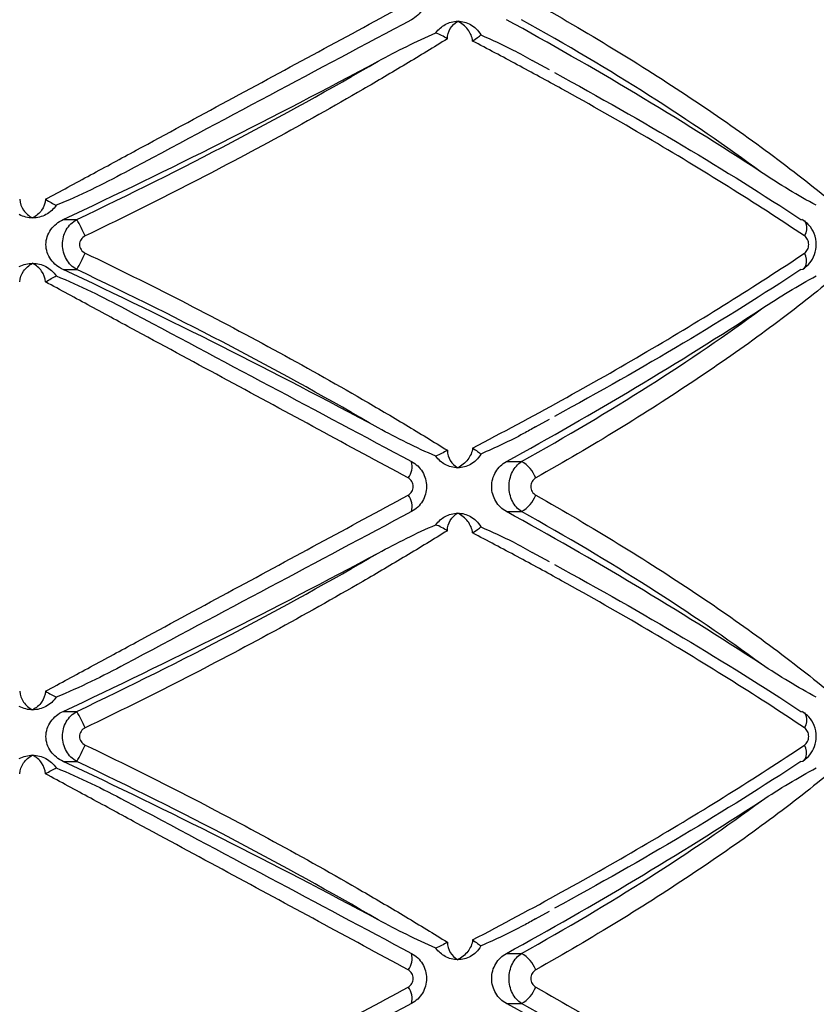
# Model space of a CAD drawing. Header units: millimetres. Extents: x -255 to 145, y -320 to 324.
# Tile 14 of 18: x -55 to -13, y -62 to -10. Entities that reach past the tile are written whole.
import ezdxf

# ---------------------------------------------------------------- set-up
doc = ezdxf.new("R2010")
doc.units = ezdxf.units.MM

msp = doc.modelspace()

# ---------------------------------------------------------------- linework, layer by layer
at = {"color": 7, "linetype": 'Continuous', "lineweight": 25}
for p, q in [((-27.27, -12.463), (-28.183, -11.965)), ((-52.967, -20.368), (-52.248, -20.368)), ((-52.967, -23.015), (-52.248, -23.015)), ((-28.02, -31.325), (-27.27, -30.919)), ((-29.553, -33.16), (-28.754, -33.16)), ((-29.553, -35.807), (-28.754, -35.807)), ((-27.27, -38.463), (-28.183, -37.965)), ((-52.967, -46.368), (-52.248, -46.368)), ((-52.967, -49.015), (-52.248, -49.015)), ((-28.02, -57.325), (-27.27, -56.919)), ((-29.553, -59.16), (-28.754, -59.16)), ((-29.553, -61.807), (-28.754, -61.807))]:
    msp.add_line(p, q, dxfattribs=at)
at = {"color": 7, "linetype": 'Continuous', "lineweight": 25, "flags": 128}
for points in [[(-13.992, -20.368), (-13.892, -20.392), (-13.81, -20.447), (-13.748, -20.529), (-13.71, -20.637), (-13.696, -20.767), (-13.706, -20.914), (-13.741, -21.072), (-13.799, -21.237)], [(-13.992, -23.015), (-13.892, -22.991), (-13.81, -22.936), (-13.748, -22.853), (-13.71, -22.745), (-13.696, -22.615), (-13.706, -22.469), (-13.741, -22.31), (-13.799, -22.145)], [(-13.992, -46.368), (-13.892, -46.392), (-13.81, -46.447), (-13.748, -46.529), (-13.71, -46.637), (-13.696, -46.767), (-13.706, -46.914), (-13.741, -47.072), (-13.799, -47.237)], [(-13.992, -49.015), (-13.892, -48.991), (-13.81, -48.936), (-13.748, -48.853), (-13.71, -48.745), (-13.696, -48.615), (-13.706, -48.469), (-13.741, -48.31), (-13.799, -48.145)]]:
    msp.add_lwpolyline(points, dxfattribs=at)
at = {"color": 7, "linetype": 'Continuous', "lineweight": 25}
for centre, radius, start, end in [((-126.893, -187.642), 202.732, 56.86516, 61.30517), ((-194.297, 281.4), 333.223, 295.09563, 298.29826), ((-60.398, -25.123), 9.436, 24.3163, 30.2588), ((-60.398, -18.26), 9.436, 329.7412, 335.6837), ((-194.297, -324.782), 333.223, 61.70174, 64.90437), ((-126.893, 144.674), 202.732, 298.69483, 303.13484), ((-35.535, -33.414), 1.004, 322.1599, 14.6145), ((-29.566, -34.622), 1.672, 20.7497, 60.9383), ((-35.535, -35.554), 1.004, 345.3855, 37.8401), ((-29.566, -34.345), 1.672, 299.0617, 339.2503), ((-126.893, -213.642), 202.732, 56.86516, 61.30517), ((-194.297, 255.4), 333.223, 295.09563, 298.29826), ((-60.398, -51.123), 9.436, 24.3163, 30.2588), ((-60.398, -44.26), 9.436, 329.7412, 335.6837), ((-194.297, -350.782), 333.223, 61.70174, 64.90437), ((-126.893, 118.674), 202.732, 298.69483, 303.13484), ((-35.535, -59.414), 1.004, 322.1599, 14.6145), ((-29.566, -60.622), 1.672, 20.7497, 60.9383), ((-35.535, -61.554), 1.004, 345.3855, 37.8401), ((-29.566, -60.345), 1.672, 299.0617, 339.2503), ((-126.893, -239.642), 202.732, 56.86516, 61.30517)]:
    msp.add_arc(centre, radius, start, end, dxfattribs=at)
for points, knots in [([(-34.563, -7.16), (-34.443, -7.224), (-34.335, -7.303), (-34.139, -7.489), (-34.053, -7.595), (-33.915, -7.826), (-33.86, -7.952), (-33.788, -8.212), (-33.769, -8.347), (-33.769, -8.753), (-33.843, -9.022), (-34.122, -9.487), (-34.323, -9.679), (-34.563, -9.807)], [0, 0, 0, 0, 0.125, 0.125, 0.25, 0.25, 0.375, 0.375, 0.5, 0.5, 0.75, 0.75, 1, 1, 1, 1]), ([(-53.901, -19.302), (-53.111, -18.874), (-52.316, -18.444), (-50.717, -17.579), (-49.912, -17.144), (-47.495, -15.836), (-45.884, -14.964), (-42.672, -13.227), (-41.067, -12.359), (-37.883, -10.637), (-36.302, -9.782), (-34.742, -8.938)], [0, 0, 0, 0, 0.125, 0.125, 0.25, 0.25, 0.5, 0.5, 0.75, 0.75, 1, 1, 1, 1]), ([(-28.002, -8.938), (-26.503, -9.785), (-25.044, -10.643), (-22.239, -12.363), (-20.891, -13.227), (-18.302, -14.959), (-17.062, -15.828), (-15.285, -17.136), (-14.706, -17.574), (-13.588, -18.442), (-13.047, -18.873), (-12.524, -19.302)], [0, 0, 0, 0, 0.25, 0.25, 0.5, 0.5, 0.75, 0.75, 0.875, 0.875, 1, 1, 1, 1]), ([(-34.563, -9.807), (-37.045, -11.131), (-39.547, -12.465), (-44.59, -15.155), (-47.131, -16.51), (-49.693, -17.877)], [0, 0, 0, 0, 0.5, 0.5, 1, 1, 1, 1]), ([(-16.078, -17.877), (-17.923, -16.51), (-19.906, -15.155), (-24.133, -12.465), (-26.377, -11.131), (-28.754, -9.807)], [0, 0, 0, 0, 0.5, 0.5, 1, 1, 1, 1]), ([(-32.794, -10.068), (-32.69, -10.01), (-32.58, -9.966), (-32.353, -9.907), (-32.235, -9.891), (-32.118, -9.891)], [0, 0, 0, 0, 0.5, 0.5, 1, 1, 1, 1]), ([(-32.671, -10.818), (-32.671, -10.62), (-32.614, -10.433), (-32.418, -10.115), (-32.28, -9.985), (-32.118, -9.891)], [0, 0, 0, 0, 0.5, 0.5, 1, 1, 1, 1]), ([(-31.339, -10.936), (-31.359, -10.717), (-31.454, -10.503), (-31.732, -10.142), (-31.916, -9.994), (-32.118, -9.891)], [0, 0, 0, 0, 0.5, 0.5, 1, 1, 1, 1]), ([(-32.118, -9.891), (-32.002, -9.891), (-31.886, -9.906), (-31.659, -9.966), (-31.55, -10.01), (-31.446, -10.068)], [0, 0, 0, 0, 0.5, 0.5, 1, 1, 1, 1]), ([(-31.446, -10.068), (-31.346, -10.124), (-31.247, -10.196), (-31.059, -10.379), (-30.972, -10.488), (-30.899, -10.615)], [0, 0, 0, 0, 0.5, 0.5, 1, 1, 1, 1]), ([(-32.671, -10.818), (-33.386, -11.262), (-34.116, -11.708), (-35.604, -12.601), (-36.363, -13.049), (-38.668, -14.387), (-40.24, -15.27), (-43.451, -17.018), (-45.092, -17.884), (-48.415, -19.583), (-50.1, -20.42), (-51.799, -21.237)], [0, 0, 0, 0, 0.125, 0.125, 0.25, 0.25, 0.5, 0.5, 0.75, 0.75, 1, 1, 1, 1]), ([(-36.329, -12.001), (-35.827, -11.73), (-35.323, -11.467), (-34.308, -10.964), (-33.797, -10.724), (-33.28, -10.506)], [0, 0, 0, 0, 0.5, 0.5, 1, 1, 1, 1]), ([(-30.899, -10.615), (-30.325, -10.871), (-29.395, -11.284), (-28.519, -11.778), (-28.184, -11.967)], [0, 0, 0, 0, 0.618325, 1, 1, 1, 1]), ([(-13.799, -21.237), (-15.097, -20.37), (-16.449, -19.497), (-19.225, -17.761), (-20.653, -16.896), (-23.587, -15.174), (-25.092, -14.316), (-27.411, -13.033), (-28.191, -12.608), (-29.759, -11.767), (-30.547, -11.35), (-31.339, -10.936)], [0, 0, 0, 0, 0.25, 0.25, 0.5, 0.5, 0.75, 0.75, 0.875, 0.875, 1, 1, 1, 1]), ([(-52.248, -20.368), (-49.442, -19.036), (-46.712, -17.673), (-41.404, -14.885), (-38.825, -13.46), (-36.329, -12.001)], [0, 0, 0, 0, 0.5, 0.5, 1, 1, 1, 1]), ([(-27.016, -12.607), (-24.652, -13.89), (-22.386, -15.179), (-18.045, -17.766), (-15.97, -19.064), (-13.992, -20.368)], [0, 0, 0, 0, 0.5, 0.5, 1, 1, 1, 1]), ([(-49.693, -17.877), (-50.286, -18.193), (-50.884, -18.5), (-52.096, -19.085), (-52.708, -19.363), (-53.333, -19.615)], [0, 0, 0, 0, 0.5, 0.5, 1, 1, 1, 1]), ([(-13.18, -19.615), (-13.667, -19.363), (-14.149, -19.085), (-15.114, -18.5), (-15.595, -18.193), (-16.078, -17.877)], [0, 0, 0, 0, 0.5, 0.5, 1, 1, 1, 1]), ([(-55.262, -19.302), (-55.254, -19.508), (-55.178, -19.707), (-54.938, -20.045), (-54.772, -20.185), (-54.582, -20.284)], [0, 0, 0, 0, 0.5, 0.5, 1, 1, 1, 1]), ([(-53.901, -19.302), (-53.91, -19.508), (-53.985, -19.707), (-54.226, -20.045), (-54.392, -20.185), (-54.582, -20.284)], [0, 0, 0, 0, 0.5, 0.5, 1, 1, 1, 1]), ([(-53.333, -19.615), (-53.402, -19.718), (-53.482, -19.811), (-53.664, -19.977), (-53.766, -20.049), (-53.876, -20.107)], [0, 0, 0, 0, 0.5, 0.5, 1, 1, 1, 1]), ([(-54.582, -20.284), (-54.704, -20.284), (-54.827, -20.269), (-55.065, -20.209), (-55.179, -20.166), (-55.288, -20.107)], [0, 0, 0, 0, 0.5, 0.5, 1, 1, 1, 1]), ([(-53.876, -20.107), (-53.985, -20.166), (-54.099, -20.209), (-54.336, -20.269), (-54.46, -20.284), (-54.582, -20.284)], [0, 0, 0, 0, 0.5, 0.5, 1, 1, 1, 1]), ([(-52.967, -23.015), (-53.096, -22.955), (-53.215, -22.88), (-53.434, -22.703), (-53.533, -22.599), (-53.695, -22.371), (-53.762, -22.243), (-53.851, -21.976), (-53.874, -21.836), (-53.875, -21.411), (-53.781, -21.133), (-53.452, -20.669), (-53.225, -20.489), (-52.967, -20.368)], [0, 0, 0, 0, 0.125, 0.125, 0.25, 0.25, 0.375, 0.375, 0.5, 0.5, 0.75, 0.75, 1, 1, 1, 1]), ([(-52.248, -23.015), (-52.362, -22.951), (-52.465, -22.873), (-52.651, -22.688), (-52.732, -22.581), (-52.864, -22.352), (-52.917, -22.225), (-52.986, -21.965), (-53.004, -21.829), (-53.004, -21.421), (-52.933, -21.152), (-52.667, -20.686), (-52.475, -20.495), (-52.248, -20.368)], [0, 0, 0, 0, 0.125, 0.125, 0.25, 0.25, 0.375, 0.375, 0.5, 0.5, 0.75, 0.75, 1, 1, 1, 1]), ([(-13.851, -22.961), (-13.733, -22.869), (-13.482, -22.674), (-13.246, -22.221), (-13.151, -21.677), (-13.256, -21.121), (-13.527, -20.647), (-13.805, -20.458), (-13.936, -20.37)], [0, 0, 0, 0, 0.145945, 0.308791, 0.483876, 0.672673, 0.846125, 1, 1, 1, 1]), ([(-51.799, -21.237), (-51.887, -21.279), (-51.962, -21.342), (-52.071, -21.502), (-52.101, -21.596), (-52.101, -21.788), (-52.07, -21.884), (-51.962, -22.041), (-51.886, -22.104), (-51.799, -22.145)], [0, 0, 0, 0, 0.25, 0.25, 0.5, 0.5, 0.75, 0.75, 1, 1, 1, 1]), ([(-13.799, -22.145), (-13.733, -22.101), (-13.678, -22.035), (-13.602, -21.876), (-13.582, -21.784), (-13.582, -21.599), (-13.602, -21.506), (-13.678, -21.348), (-13.733, -21.281), (-13.799, -21.237)], [0, 0, 0, 0, 0.25, 0.25, 0.5, 0.5, 0.75, 0.75, 1, 1, 1, 1]), ([(-51.799, -22.145), (-50.094, -22.966), (-48.4, -23.807), (-45.078, -25.506), (-43.449, -26.366), (-40.251, -28.107), (-38.683, -28.987), (-36.379, -30.325), (-35.617, -30.774), (-34.122, -31.671), (-33.389, -32.119), (-32.671, -32.565)], [0, 0, 0, 0, 0.25, 0.25, 0.5, 0.5, 0.75, 0.75, 0.875, 0.875, 1, 1, 1, 1]), ([(-31.339, -32.446), (-29.758, -31.622), (-28.193, -30.781), (-25.106, -29.075), (-23.595, -28.214), (-20.655, -26.487), (-19.222, -25.619), (-16.44, -23.88), (-15.094, -23.011), (-13.799, -22.145)], [0, 0, 0, 0, 0.25, 0.25, 0.5, 0.5, 0.75, 0.75, 1, 1, 1, 1]), ([(-55.288, -22.86), (-55.178, -22.802), (-55.065, -22.758), (-54.827, -22.699), (-54.704, -22.684), (-54.582, -22.684)], [0, 0, 0, 0, 0.5, 0.5, 1, 1, 1, 1]), ([(-55.262, -23.666), (-55.254, -23.46), (-55.178, -23.261), (-54.938, -22.922), (-54.772, -22.783), (-54.582, -22.684)], [0, 0, 0, 0, 0.5, 0.5, 1, 1, 1, 1]), ([(-53.901, -23.666), (-53.91, -23.46), (-53.985, -23.261), (-54.226, -22.922), (-54.392, -22.783), (-54.582, -22.684)], [0, 0, 0, 0, 0.5, 0.5, 1, 1, 1, 1]), ([(-54.582, -22.684), (-54.46, -22.684), (-54.337, -22.699), (-54.099, -22.758), (-53.985, -22.802), (-53.876, -22.86)], [0, 0, 0, 0, 0.5, 0.5, 1, 1, 1, 1]), ([(-53.876, -22.86), (-53.766, -22.919), (-53.666, -22.99), (-53.484, -23.155), (-53.402, -23.249), (-53.333, -23.353)], [0, 0, 0, 0, 0.5, 0.5, 1, 1, 1, 1]), ([(-53.333, -23.353), (-52.708, -23.604), (-52.096, -23.883), (-50.884, -24.468), (-50.286, -24.775), (-49.693, -25.091)], [0, 0, 0, 0, 0.5, 0.5, 1, 1, 1, 1]), ([(-36.329, -31.382), (-38.825, -29.923), (-41.404, -28.498), (-46.712, -25.709), (-49.442, -24.346), (-52.248, -23.015)], [0, 0, 0, 0, 0.5, 0.5, 1, 1, 1, 1]), ([(-13.992, -23.015), (-15.97, -24.318), (-18.045, -25.617), (-22.386, -28.204), (-24.652, -29.492), (-27.016, -30.776)], [0, 0, 0, 0, 0.5, 0.5, 1, 1, 1, 1]), ([(-16.078, -25.091), (-15.595, -24.775), (-15.113, -24.468), (-14.149, -23.883), (-13.667, -23.604), (-13.18, -23.353)], [0, 0, 0, 0, 0.5, 0.5, 1, 1, 1, 1]), ([(-34.742, -34.03), (-36.307, -33.183), (-37.894, -32.324), (-41.075, -30.604), (-42.671, -29.741), (-45.873, -28.009), (-47.48, -27.14), (-49.899, -25.831), (-50.707, -25.394), (-52.311, -24.526), (-53.108, -24.095), (-53.901, -23.666)], [0, 0, 0, 0, 0.25, 0.25, 0.5, 0.5, 0.75, 0.75, 0.875, 0.875, 1, 1, 1, 1]), ([(-12.524, -23.666), (-13.045, -24.093), (-13.585, -24.523), (-14.699, -25.388), (-15.275, -25.824), (-17.051, -27.132), (-18.294, -28.003), (-20.89, -29.741), (-22.246, -30.609), (-25.055, -32.331), (-26.508, -33.186), (-28.002, -34.03)], [0, 0, 0, 0, 0.125, 0.125, 0.25, 0.25, 0.5, 0.5, 0.75, 0.75, 1, 1, 1, 1]), ([(-49.693, -25.091), (-47.131, -26.457), (-44.59, -27.813), (-39.547, -30.502), (-37.045, -31.837), (-34.563, -33.16)], [0, 0, 0, 0, 0.5, 0.5, 1, 1, 1, 1]), ([(-28.754, -33.16), (-26.377, -31.837), (-24.133, -30.502), (-19.906, -27.813), (-17.923, -26.457), (-16.078, -25.091)], [0, 0, 0, 0, 0.5, 0.5, 1, 1, 1, 1]), ([(-33.28, -32.877), (-33.797, -32.659), (-34.308, -32.419), (-35.322, -31.916), (-35.827, -31.652), (-36.329, -31.382)], [0, 0, 0, 0, 0.5, 0.5, 1, 1, 1, 1]), ([(-28.016, -31.334), (-28.225, -31.452), (-29.153, -31.978), (-30.137, -32.423), (-30.899, -32.767)], [0, 0, 0, 0, 0.224839, 1, 1, 1, 1]), ([(-32.671, -32.565), (-32.671, -32.763), (-32.613, -32.95), (-32.418, -33.267), (-32.28, -33.397), (-32.118, -33.491)], [0, 0, 0, 0, 0.5, 0.5, 1, 1, 1, 1]), ([(-31.339, -32.446), (-31.359, -32.665), (-31.454, -32.88), (-31.732, -33.24), (-31.916, -33.388), (-32.118, -33.491)], [0, 0, 0, 0, 0.5, 0.5, 1, 1, 1, 1]), ([(-30.899, -32.767), (-30.972, -32.895), (-31.059, -33.004), (-31.247, -33.186), (-31.346, -33.258), (-31.446, -33.315)], [0, 0, 0, 0, 0.5, 0.5, 1, 1, 1, 1]), ([(-31.339, -32.446), (-31.241, -32.509), (-31.152, -32.572), (-31.002, -32.684), (-30.942, -32.732), (-30.899, -32.767)], [0, 0, 0, 0, 0.5, 0.5, 1, 1, 1, 1]), ([(-34.563, -33.16), (-34.443, -33.224), (-34.335, -33.303), (-34.139, -33.489), (-34.053, -33.595), (-33.915, -33.826), (-33.86, -33.952), (-33.788, -34.212), (-33.769, -34.347), (-33.769, -34.753), (-33.843, -35.022), (-34.122, -35.487), (-34.323, -35.679), (-34.563, -35.807)], [0, 0, 0, 0, 0.125, 0.125, 0.25, 0.25, 0.375, 0.375, 0.5, 0.5, 0.75, 0.75, 1, 1, 1, 1]), ([(-29.553, -35.807), (-29.667, -35.745), (-29.771, -35.668), (-29.961, -35.485), (-30.045, -35.379), (-30.181, -35.149), (-30.236, -35.022), (-30.308, -34.76), (-30.327, -34.622), (-30.327, -34.21), (-30.252, -33.939), (-29.977, -33.474), (-29.781, -33.286), (-29.553, -33.16)], [0, 0, 0, 0, 0.125, 0.125, 0.25, 0.25, 0.375, 0.375, 0.5, 0.5, 0.75, 0.75, 1, 1, 1, 1]), ([(-28.754, -35.807), (-28.853, -35.743), (-28.943, -35.665), (-29.106, -35.479), (-29.177, -35.372), (-29.292, -35.142), (-29.337, -35.015), (-29.397, -34.756), (-29.412, -34.62), (-29.413, -34.214), (-29.351, -33.945), (-29.12, -33.481), (-28.953, -33.288), (-28.754, -33.16)], [0, 0, 0, 0, 0.125, 0.125, 0.25, 0.25, 0.375, 0.375, 0.5, 0.5, 0.75, 0.75, 1, 1, 1, 1]), ([(-32.118, -33.491), (-32.235, -33.491), (-32.352, -33.476), (-32.58, -33.417), (-32.69, -33.373), (-32.794, -33.315)], [0, 0, 0, 0, 0.5, 0.5, 1, 1, 1, 1]), ([(-31.446, -33.315), (-31.55, -33.373), (-31.659, -33.417), (-31.884, -33.476), (-32.002, -33.491), (-32.118, -33.491)], [0, 0, 0, 0, 0.5, 0.5, 1, 1, 1, 1]), ([(-34.742, -34.938), (-34.662, -34.895), (-34.594, -34.829), (-34.499, -34.67), (-34.473, -34.577), (-34.473, -34.39), (-34.5, -34.296), (-34.594, -34.138), (-34.662, -34.073), (-34.742, -34.03)], [0, 0, 0, 0, 0.25, 0.25, 0.5, 0.5, 0.75, 0.75, 1, 1, 1, 1]), ([(-28.002, -34.03), (-28.079, -34.073), (-28.144, -34.138), (-28.235, -34.298), (-28.259, -34.391), (-28.259, -34.578), (-28.234, -34.671), (-28.144, -34.829), (-28.079, -34.895), (-28.002, -34.938)], [0, 0, 0, 0, 0.25, 0.25, 0.5, 0.5, 0.75, 0.75, 1, 1, 1, 1]), ([(-53.901, -45.302), (-53.111, -44.874), (-52.316, -44.444), (-50.717, -43.579), (-49.912, -43.144), (-47.495, -41.836), (-45.884, -40.964), (-42.672, -39.227), (-41.067, -38.359), (-37.883, -36.637), (-36.302, -35.782), (-34.742, -34.938)], [0, 0, 0, 0, 0.125, 0.125, 0.25, 0.25, 0.5, 0.5, 0.75, 0.75, 1, 1, 1, 1]), ([(-28.002, -34.938), (-26.503, -35.785), (-25.044, -36.643), (-22.239, -38.363), (-20.891, -39.227), (-18.302, -40.959), (-17.062, -41.828), (-15.285, -43.136), (-14.706, -43.574), (-13.588, -44.442), (-13.047, -44.873), (-12.524, -45.302)], [0, 0, 0, 0, 0.25, 0.25, 0.5, 0.5, 0.75, 0.75, 0.875, 0.875, 1, 1, 1, 1]), ([(-34.563, -35.807), (-37.045, -37.131), (-39.547, -38.465), (-44.59, -41.155), (-47.131, -42.51), (-49.693, -43.877)], [0, 0, 0, 0, 0.5, 0.5, 1, 1, 1, 1]), ([(-32.794, -36.068), (-32.69, -36.01), (-32.58, -35.966), (-32.353, -35.907), (-32.235, -35.891), (-32.118, -35.891)], [0, 0, 0, 0, 0.5, 0.5, 1, 1, 1, 1]), ([(-32.671, -36.818), (-32.671, -36.62), (-32.614, -36.433), (-32.418, -36.115), (-32.28, -35.985), (-32.118, -35.891)], [0, 0, 0, 0, 0.5, 0.5, 1, 1, 1, 1]), ([(-31.339, -36.936), (-31.359, -36.717), (-31.454, -36.503), (-31.732, -36.142), (-31.916, -35.994), (-32.118, -35.891)], [0, 0, 0, 0, 0.5, 0.5, 1, 1, 1, 1]), ([(-32.118, -35.891), (-32.002, -35.891), (-31.886, -35.906), (-31.659, -35.966), (-31.55, -36.01), (-31.446, -36.068)], [0, 0, 0, 0, 0.5, 0.5, 1, 1, 1, 1]), ([(-16.078, -43.877), (-17.923, -42.51), (-19.906, -41.155), (-24.133, -38.465), (-26.377, -37.131), (-28.754, -35.807)], [0, 0, 0, 0, 0.5, 0.5, 1, 1, 1, 1]), ([(-31.446, -36.068), (-31.346, -36.124), (-31.247, -36.196), (-31.059, -36.379), (-30.972, -36.488), (-30.899, -36.615)], [0, 0, 0, 0, 0.5, 0.5, 1, 1, 1, 1]), ([(-32.671, -36.818), (-33.386, -37.262), (-34.116, -37.708), (-35.604, -38.601), (-36.363, -39.049), (-38.668, -40.387), (-40.24, -41.27), (-43.451, -43.018), (-45.092, -43.884), (-48.415, -45.583), (-50.1, -46.42), (-51.799, -47.237)], [0, 0, 0, 0, 0.125, 0.125, 0.25, 0.25, 0.5, 0.5, 0.75, 0.75, 1, 1, 1, 1]), ([(-36.329, -38.001), (-35.827, -37.73), (-35.323, -37.467), (-34.308, -36.964), (-33.797, -36.724), (-33.28, -36.506)], [0, 0, 0, 0, 0.5, 0.5, 1, 1, 1, 1]), ([(-13.799, -47.237), (-15.097, -46.37), (-16.449, -45.497), (-19.225, -43.761), (-20.653, -42.896), (-23.587, -41.174), (-25.092, -40.316), (-27.411, -39.033), (-28.191, -38.608), (-29.759, -37.767), (-30.547, -37.35), (-31.339, -36.936)], [0, 0, 0, 0, 0.25, 0.25, 0.5, 0.5, 0.75, 0.75, 0.875, 0.875, 1, 1, 1, 1]), ([(-30.899, -36.615), (-30.325, -36.871), (-29.395, -37.284), (-28.519, -37.778), (-28.184, -37.967)], [0, 0, 0, 0, 0.618325, 1, 1, 1, 1]), ([(-52.248, -46.368), (-49.442, -45.036), (-46.712, -43.673), (-41.404, -40.885), (-38.825, -39.46), (-36.329, -38.001)], [0, 0, 0, 0, 0.5, 0.5, 1, 1, 1, 1]), ([(-27.016, -38.607), (-24.652, -39.89), (-22.386, -41.179), (-18.045, -43.766), (-15.97, -45.064), (-13.992, -46.368)], [0, 0, 0, 0, 0.5, 0.5, 1, 1, 1, 1]), ([(-49.693, -43.877), (-50.286, -44.193), (-50.884, -44.5), (-52.096, -45.085), (-52.708, -45.363), (-53.333, -45.615)], [0, 0, 0, 0, 0.5, 0.5, 1, 1, 1, 1]), ([(-13.18, -45.615), (-13.667, -45.363), (-14.149, -45.085), (-15.114, -44.5), (-15.595, -44.193), (-16.078, -43.877)], [0, 0, 0, 0, 0.5, 0.5, 1, 1, 1, 1]), ([(-55.262, -45.302), (-55.254, -45.508), (-55.178, -45.707), (-54.938, -46.045), (-54.772, -46.185), (-54.582, -46.284)], [0, 0, 0, 0, 0.5, 0.5, 1, 1, 1, 1]), ([(-53.901, -45.302), (-53.91, -45.508), (-53.985, -45.707), (-54.226, -46.045), (-54.392, -46.185), (-54.582, -46.284)], [0, 0, 0, 0, 0.5, 0.5, 1, 1, 1, 1]), ([(-53.333, -45.615), (-53.402, -45.718), (-53.482, -45.811), (-53.664, -45.977), (-53.766, -46.049), (-53.876, -46.107)], [0, 0, 0, 0, 0.5, 0.5, 1, 1, 1, 1]), ([(-54.582, -46.284), (-54.704, -46.284), (-54.827, -46.269), (-55.065, -46.209), (-55.179, -46.166), (-55.288, -46.107)], [0, 0, 0, 0, 0.5, 0.5, 1, 1, 1, 1]), ([(-53.876, -46.107), (-53.985, -46.166), (-54.099, -46.209), (-54.336, -46.269), (-54.46, -46.284), (-54.582, -46.284)], [0, 0, 0, 0, 0.5, 0.5, 1, 1, 1, 1]), ([(-52.967, -49.015), (-53.096, -48.955), (-53.215, -48.88), (-53.434, -48.703), (-53.533, -48.599), (-53.695, -48.371), (-53.762, -48.243), (-53.851, -47.976), (-53.874, -47.836), (-53.875, -47.411), (-53.781, -47.133), (-53.452, -46.669), (-53.225, -46.489), (-52.967, -46.368)], [0, 0, 0, 0, 0.125, 0.125, 0.25, 0.25, 0.375, 0.375, 0.5, 0.5, 0.75, 0.75, 1, 1, 1, 1]), ([(-52.248, -49.015), (-52.362, -48.951), (-52.465, -48.873), (-52.651, -48.688), (-52.732, -48.581), (-52.864, -48.352), (-52.917, -48.225), (-52.986, -47.965), (-53.004, -47.829), (-53.004, -47.421), (-52.933, -47.152), (-52.667, -46.686), (-52.475, -46.495), (-52.248, -46.368)], [0, 0, 0, 0, 0.125, 0.125, 0.25, 0.25, 0.375, 0.375, 0.5, 0.5, 0.75, 0.75, 1, 1, 1, 1]), ([(-13.851, -48.961), (-13.733, -48.869), (-13.482, -48.674), (-13.246, -48.221), (-13.151, -47.677), (-13.256, -47.121), (-13.527, -46.647), (-13.805, -46.458), (-13.936, -46.37)], [0, 0, 0, 0, 0.145945, 0.308791, 0.483876, 0.672673, 0.846125, 1, 1, 1, 1]), ([(-51.799, -47.237), (-51.887, -47.279), (-51.962, -47.342), (-52.071, -47.502), (-52.101, -47.596), (-52.101, -47.788), (-52.07, -47.884), (-51.962, -48.041), (-51.886, -48.104), (-51.799, -48.145)], [0, 0, 0, 0, 0.25, 0.25, 0.5, 0.5, 0.75, 0.75, 1, 1, 1, 1]), ([(-13.799, -48.145), (-13.733, -48.101), (-13.678, -48.035), (-13.602, -47.876), (-13.582, -47.784), (-13.582, -47.599), (-13.602, -47.506), (-13.678, -47.348), (-13.733, -47.281), (-13.799, -47.237)], [0, 0, 0, 0, 0.25, 0.25, 0.5, 0.5, 0.75, 0.75, 1, 1, 1, 1]), ([(-51.799, -48.145), (-50.094, -48.966), (-48.4, -49.807), (-45.078, -51.506), (-43.449, -52.366), (-40.251, -54.107), (-38.683, -54.987), (-36.379, -56.325), (-35.617, -56.774), (-34.122, -57.671), (-33.389, -58.119), (-32.671, -58.565)], [0, 0, 0, 0, 0.25, 0.25, 0.5, 0.5, 0.75, 0.75, 0.875, 0.875, 1, 1, 1, 1]), ([(-31.339, -58.446), (-29.758, -57.622), (-28.193, -56.781), (-25.106, -55.075), (-23.595, -54.214), (-20.655, -52.487), (-19.222, -51.619), (-16.44, -49.88), (-15.094, -49.011), (-13.799, -48.145)], [0, 0, 0, 0, 0.25, 0.25, 0.5, 0.5, 0.75, 0.75, 1, 1, 1, 1]), ([(-55.288, -48.86), (-55.178, -48.802), (-55.065, -48.758), (-54.827, -48.699), (-54.704, -48.684), (-54.582, -48.684)], [0, 0, 0, 0, 0.5, 0.5, 1, 1, 1, 1]), ([(-55.262, -49.666), (-55.254, -49.46), (-55.178, -49.261), (-54.938, -48.922), (-54.772, -48.783), (-54.582, -48.684)], [0, 0, 0, 0, 0.5, 0.5, 1, 1, 1, 1]), ([(-53.901, -49.666), (-53.91, -49.46), (-53.985, -49.261), (-54.226, -48.922), (-54.392, -48.783), (-54.582, -48.684)], [0, 0, 0, 0, 0.5, 0.5, 1, 1, 1, 1]), ([(-54.582, -48.684), (-54.46, -48.684), (-54.337, -48.699), (-54.099, -48.758), (-53.985, -48.802), (-53.876, -48.86)], [0, 0, 0, 0, 0.5, 0.5, 1, 1, 1, 1]), ([(-53.876, -48.86), (-53.766, -48.919), (-53.666, -48.99), (-53.484, -49.155), (-53.402, -49.249), (-53.333, -49.353)], [0, 0, 0, 0, 0.5, 0.5, 1, 1, 1, 1]), ([(-53.333, -49.353), (-52.708, -49.604), (-52.096, -49.883), (-50.884, -50.468), (-50.286, -50.775), (-49.693, -51.091)], [0, 0, 0, 0, 0.5, 0.5, 1, 1, 1, 1]), ([(-36.329, -57.382), (-38.825, -55.923), (-41.404, -54.498), (-46.712, -51.709), (-49.442, -50.346), (-52.248, -49.015)], [0, 0, 0, 0, 0.5, 0.5, 1, 1, 1, 1]), ([(-13.992, -49.015), (-15.97, -50.318), (-18.045, -51.617), (-22.386, -54.204), (-24.652, -55.492), (-27.016, -56.776)], [0, 0, 0, 0, 0.5, 0.5, 1, 1, 1, 1]), ([(-16.078, -51.091), (-15.595, -50.775), (-15.113, -50.468), (-14.149, -49.883), (-13.667, -49.604), (-13.18, -49.353)], [0, 0, 0, 0, 0.5, 0.5, 1, 1, 1, 1]), ([(-34.742, -60.03), (-36.307, -59.183), (-37.894, -58.324), (-41.075, -56.604), (-42.671, -55.741), (-45.873, -54.009), (-47.48, -53.14), (-49.899, -51.831), (-50.707, -51.394), (-52.311, -50.526), (-53.108, -50.095), (-53.901, -49.666)], [0, 0, 0, 0, 0.25, 0.25, 0.5, 0.5, 0.75, 0.75, 0.875, 0.875, 1, 1, 1, 1]), ([(-12.524, -49.666), (-13.045, -50.093), (-13.585, -50.523), (-14.699, -51.388), (-15.275, -51.824), (-17.051, -53.132), (-18.294, -54.003), (-20.89, -55.741), (-22.246, -56.609), (-25.055, -58.331), (-26.508, -59.186), (-28.002, -60.03)], [0, 0, 0, 0, 0.125, 0.125, 0.25, 0.25, 0.5, 0.5, 0.75, 0.75, 1, 1, 1, 1]), ([(-49.693, -51.091), (-47.131, -52.457), (-44.59, -53.813), (-39.547, -56.502), (-37.045, -57.837), (-34.563, -59.16)], [0, 0, 0, 0, 0.5, 0.5, 1, 1, 1, 1]), ([(-28.754, -59.16), (-26.377, -57.837), (-24.133, -56.502), (-19.906, -53.813), (-17.923, -52.457), (-16.078, -51.091)], [0, 0, 0, 0, 0.5, 0.5, 1, 1, 1, 1]), ([(-33.28, -58.877), (-33.797, -58.659), (-34.308, -58.419), (-35.322, -57.916), (-35.827, -57.652), (-36.329, -57.382)], [0, 0, 0, 0, 0.5, 0.5, 1, 1, 1, 1]), ([(-28.016, -57.334), (-28.225, -57.452), (-29.153, -57.978), (-30.137, -58.423), (-30.899, -58.767)], [0, 0, 0, 0, 0.224839, 1, 1, 1, 1]), ([(-32.671, -58.565), (-32.671, -58.763), (-32.613, -58.95), (-32.418, -59.267), (-32.28, -59.397), (-32.118, -59.491)], [0, 0, 0, 0, 0.5, 0.5, 1, 1, 1, 1]), ([(-31.339, -58.446), (-31.359, -58.665), (-31.454, -58.88), (-31.732, -59.24), (-31.916, -59.388), (-32.118, -59.491)], [0, 0, 0, 0, 0.5, 0.5, 1, 1, 1, 1]), ([(-30.899, -58.767), (-30.972, -58.895), (-31.059, -59.004), (-31.247, -59.186), (-31.346, -59.258), (-31.446, -59.315)], [0, 0, 0, 0, 0.5, 0.5, 1, 1, 1, 1]), ([(-31.339, -58.446), (-31.241, -58.509), (-31.152, -58.572), (-31.002, -58.684), (-30.942, -58.732), (-30.899, -58.767)], [0, 0, 0, 0, 0.5, 0.5, 1, 1, 1, 1]), ([(-34.563, -59.16), (-34.443, -59.224), (-34.335, -59.303), (-34.139, -59.489), (-34.053, -59.595), (-33.915, -59.826), (-33.86, -59.952), (-33.788, -60.212), (-33.769, -60.347), (-33.769, -60.753), (-33.843, -61.022), (-34.122, -61.487), (-34.323, -61.679), (-34.563, -61.807)], [0, 0, 0, 0, 0.125, 0.125, 0.25, 0.25, 0.375, 0.375, 0.5, 0.5, 0.75, 0.75, 1, 1, 1, 1]), ([(-32.118, -59.491), (-32.235, -59.491), (-32.352, -59.476), (-32.58, -59.417), (-32.69, -59.373), (-32.794, -59.315)], [0, 0, 0, 0, 0.5, 0.5, 1, 1, 1, 1]), ([(-31.446, -59.315), (-31.55, -59.373), (-31.659, -59.417), (-31.884, -59.476), (-32.002, -59.491), (-32.118, -59.491)], [0, 0, 0, 0, 0.5, 0.5, 1, 1, 1, 1]), ([(-29.553, -61.807), (-29.667, -61.745), (-29.771, -61.668), (-29.961, -61.485), (-30.045, -61.379), (-30.181, -61.149), (-30.236, -61.022), (-30.308, -60.76), (-30.327, -60.622), (-30.327, -60.21), (-30.252, -59.939), (-29.977, -59.474), (-29.781, -59.286), (-29.553, -59.16)], [0, 0, 0, 0, 0.125, 0.125, 0.25, 0.25, 0.375, 0.375, 0.5, 0.5, 0.75, 0.75, 1, 1, 1, 1]), ([(-28.754, -61.807), (-28.853, -61.743), (-28.943, -61.665), (-29.106, -61.479), (-29.177, -61.372), (-29.292, -61.142), (-29.337, -61.015), (-29.397, -60.756), (-29.412, -60.62), (-29.413, -60.214), (-29.351, -59.945), (-29.12, -59.481), (-28.953, -59.288), (-28.754, -59.16)], [0, 0, 0, 0, 0.125, 0.125, 0.25, 0.25, 0.375, 0.375, 0.5, 0.5, 0.75, 0.75, 1, 1, 1, 1]), ([(-34.742, -60.938), (-34.662, -60.895), (-34.594, -60.829), (-34.499, -60.67), (-34.473, -60.577), (-34.473, -60.39), (-34.5, -60.296), (-34.594, -60.138), (-34.662, -60.073), (-34.742, -60.03)], [0, 0, 0, 0, 0.25, 0.25, 0.5, 0.5, 0.75, 0.75, 1, 1, 1, 1]), ([(-28.002, -60.03), (-28.079, -60.073), (-28.144, -60.138), (-28.235, -60.298), (-28.259, -60.391), (-28.259, -60.578), (-28.234, -60.671), (-28.144, -60.829), (-28.079, -60.895), (-28.002, -60.938)], [0, 0, 0, 0, 0.25, 0.25, 0.5, 0.5, 0.75, 0.75, 1, 1, 1, 1]), ([(-74.421, -60.938), (-72.856, -61.785), (-71.269, -62.643), (-68.088, -64.363), (-66.493, -65.227), (-63.29, -66.959), (-61.683, -67.828), (-59.265, -69.136), (-58.456, -69.574), (-56.852, -70.442), (-56.055, -70.873), (-55.262, -71.302)], [0, 0, 0, 0, 0.25, 0.25, 0.5, 0.5, 0.75, 0.75, 0.875, 0.875, 1, 1, 1, 1]), ([(-53.901, -71.302), (-53.111, -70.874), (-52.316, -70.444), (-50.717, -69.579), (-49.912, -69.144), (-47.495, -67.836), (-45.884, -66.964), (-42.672, -65.227), (-41.067, -64.359), (-37.883, -62.637), (-36.302, -61.782), (-34.742, -60.938)], [0, 0, 0, 0, 0.125, 0.125, 0.25, 0.25, 0.5, 0.5, 0.75, 0.75, 1, 1, 1, 1]), ([(-28.002, -60.938), (-26.503, -61.785), (-25.044, -62.643), (-22.239, -64.363), (-20.891, -65.227), (-18.302, -66.959), (-17.062, -67.828), (-15.285, -69.136), (-14.706, -69.574), (-13.588, -70.442), (-13.047, -70.873), (-12.524, -71.302)], [0, 0, 0, 0, 0.25, 0.25, 0.5, 0.5, 0.75, 0.75, 0.875, 0.875, 1, 1, 1, 1]), ([(-34.563, -61.807), (-37.045, -63.131), (-39.547, -64.465), (-44.59, -67.155), (-47.131, -68.51), (-49.693, -69.877)], [0, 0, 0, 0, 0.5, 0.5, 1, 1, 1, 1]), ([(-16.078, -69.877), (-17.923, -68.51), (-19.906, -67.155), (-24.133, -64.465), (-26.377, -63.131), (-28.754, -61.807)], [0, 0, 0, 0, 0.5, 0.5, 1, 1, 1, 1])]:
    msp.add_open_spline(points, degree=3, knots=knots, dxfattribs=at)
for points in [[(-33.28, -10.506), (-33.14, -10.306), (-32.968, -10.164), (-32.794, -10.068)], [(-32.671, -10.818), (-32.869, -10.695), (-33.082, -10.579), (-33.28, -10.506)], [(-31.339, -10.936), (-31.143, -10.811), (-30.985, -10.686), (-30.899, -10.615)], [(-53.901, -19.302), (-53.69, -19.425), (-53.49, -19.544), (-53.333, -19.615)], [(-53.901, -23.666), (-53.691, -23.543), (-53.49, -23.424), (-53.333, -23.353)], [(-32.671, -32.565), (-32.869, -32.688), (-33.082, -32.804), (-33.28, -32.877)], [(-32.794, -33.315), (-32.968, -33.219), (-33.14, -33.076), (-33.28, -32.877)], [(-33.28, -36.506), (-33.14, -36.306), (-32.968, -36.164), (-32.794, -36.068)], [(-32.671, -36.818), (-32.869, -36.695), (-33.082, -36.579), (-33.28, -36.506)], [(-31.339, -36.936), (-31.143, -36.811), (-30.985, -36.686), (-30.899, -36.615)], [(-53.901, -45.302), (-53.69, -45.425), (-53.49, -45.544), (-53.333, -45.615)], [(-53.901, -49.666), (-53.691, -49.543), (-53.49, -49.424), (-53.333, -49.353)], [(-32.671, -58.565), (-32.869, -58.688), (-33.082, -58.804), (-33.28, -58.877)], [(-32.794, -59.315), (-32.968, -59.219), (-33.14, -59.076), (-33.28, -58.877)]]:
    msp.add_open_spline(points, degree=3, dxfattribs=at)

doc.saveas('drawing.dxf')
